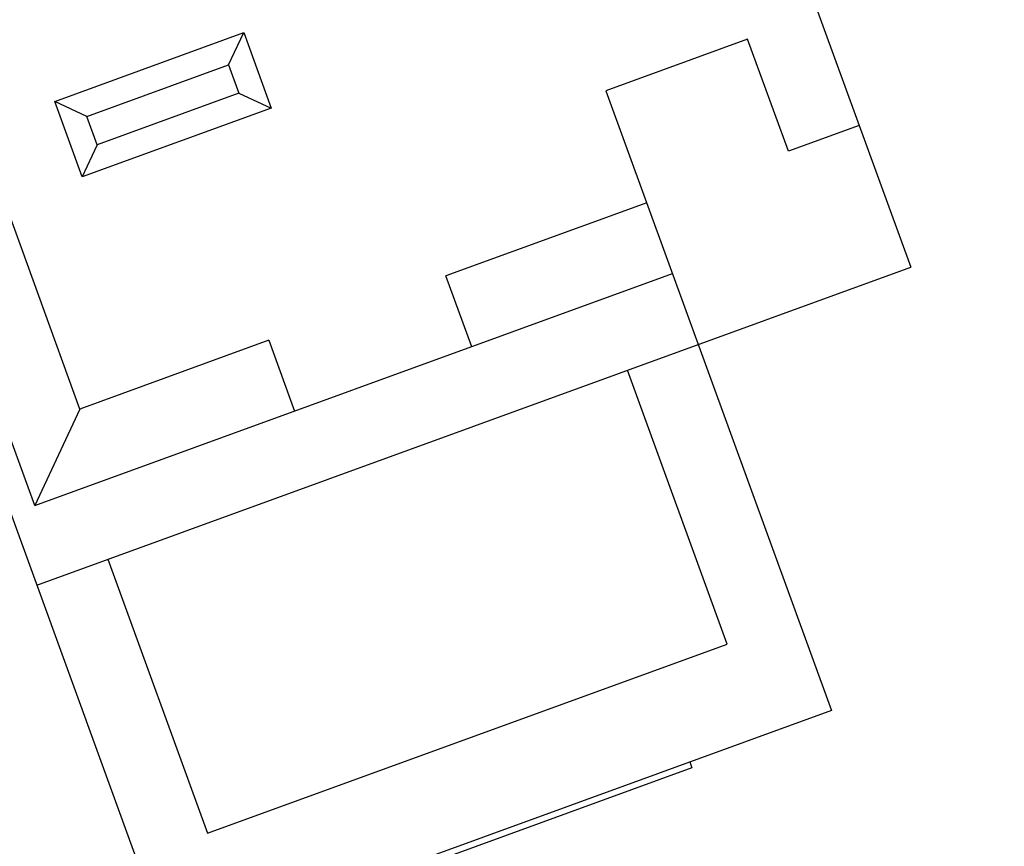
# Model space of a CAD drawing. Header units: inches. Extents: x 13 to 158, y -30 to 56.
# Tile 80 of 84: x 144.89 to 148.81, y 14.53 to 17.82. Entities that reach past the tile are written whole.
import ezdxf

# ---------------------------------------------------------------- set-up
doc = ezdxf.new("R2010")
doc.units = ezdxf.units.IN
doc.header["$LTSCALE"] = 1.21
doc.header["$MEASUREMENT"] = 0
doc.header["$PDMODE"] = 3
doc.header["$PDSIZE"] = 0.3125
doc.layers.get('0').update_dxf_attribs({"linetype": 'CONTINUOUS'})
doc.layers.get('Defpoints').update_dxf_attribs({"linetype": 'CONTINUOUS'})
doc.layers.add('DIM', color=3, linetype='CONTINUOUS')
doc.styles.get("Standard").update_dxf_attribs({"font": 'txt', "width": 0.8})
doc.dimstyles.get("Standard").update_dxf_attribs({"dimtxt": 0.15625, "dimasz": 0.1875, "dimexe": 0.125, "dimexo": 0.0625, "dimgap": 0.09, "dimtad": 0, "dimtih": 1, "dimtoh": 1, "dimzin": 4, "dimdsep": 46, "dimtxsty": 'Standard', "dimblk": '_FILLED', "dimblk1": '_FILLED', "dimblk2": '_FILLED', "dimcen": 0.09, "dimazin": 1, "dimtp": 0.01, "dimtm": 0.01, "dimtfac": 1, "dimtofl": 0, "dimtmove": 0, "dimatfit": 3, "dimldrblk": '_FILLED', "dimfxl": 1, "dimtolj": 1, "dimtzin": 4, "dimarcsym": 0})

# ---------------------------------------------------------------- blocks, each defined once
blk = doc.blocks.new('_FILLED')
at = {"color": 0, "linetype": 'ByBlock'}
blk.add_solid([(0, 0), (-1, 0.1667), (-1, -0.1667)], dxfattribs=at)
blk = doc.blocks.new('*D13')
at = {"layer": 'Defpoints', "color": 0}
for p in [(143.1961, 24.3248), (154.8275, 24.3248), (152.6733, 13.2855)]:
    blk.add_point(p, dxfattribs=at)
at = {"layer": 'DIM', "color": 0, "lineweight": -2}
for p, q in [((143.2586, 24.3248), (154.9525, 24.3248)), ((154.8275, 23.3248), (154.8275, 20.1618)), ((154.8275, 14.2855), (154.8275, 17.4485)), ((152.7358, 13.2855), (154.9525, 13.2855))]:
    blk.add_line(p, q, dxfattribs=at)
for p, rotation in [((154.8275, 24.3248), 90), ((154.8275, 13.2855), 270)]:
    blk.add_blockref('_FILLED', p, dxfattribs=dict(at, rotation=rotation))
at = {"layer": 'DIM', "color": 0, "insert": (154.8275, 18.8052), "char_height": 1, "attachment_point": 5, "rotation": 90}
blk.add_mtext('\\A1;11.04', dxfattribs=at)
blk = doc.blocks.new('*D17')
at = {"layer": 'Defpoints', "color": 0}
for p in [(114.4032, 19.1418), (111.869, 15.6788), (111.5494, 13.2855), (132.3995, 13.2855), (152.6733, 13.2855)]:
    blk.add_point(p, dxfattribs=at)
at = {"layer": 'DIM', "color": 0, "lineweight": -2}
blk.add_line((114.3438, 19.1612), (112.6256, 19.7203), dxfattribs=at)
for start, end in [(164.74645, 168.51927), (173.45493, 177.22774)]:
    blk.add_arc((132.3995, 13.2855), 20.6696, start, end, dxfattribs=at)
for p, rotation in [((112.7445, 19.6816), 73.36032661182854), ((111.73, 13.2855), 268.6138716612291)]:
    blk.add_blockref('_FILLED', p, dxfattribs=dict(at, rotation=rotation))
at = {"layer": 'DIM', "color": 0, "insert": (111.9852, 16.5235), "char_height": 1, "attachment_point": 5, "rotation": 80.9871}
blk.add_mtext('\\A1;18%%d', dxfattribs=at)
blk = doc.blocks.new('*D19')
at = {"layer": 'Defpoints', "color": 0}
for p in [(139.5745, 27.0241), (153.8441, 13.2855), (157.4014, 13.2855)]:
    blk.add_point(p, dxfattribs=at)
at = {"layer": 'DIM', "color": 0, "lineweight": -2}
for p, q in [((139.637, 27.0241), (157.5264, 27.0241)), ((157.4014, 26.0241), (157.4014, 21.3114)), ((157.4014, 14.2855), (157.4014, 18.9981)), ((153.9066, 13.2855), (157.5264, 13.2855))]:
    blk.add_line(p, q, dxfattribs=at)
for p, rotation in [((157.4014, 27.0241), 90), ((157.4014, 13.2855), 270)]:
    blk.add_blockref('_FILLED', p, dxfattribs=dict(at, rotation=rotation))
at = {"layer": 'DIM', "color": 0, "insert": (157.4014, 20.1548), "char_height": 1, "attachment_point": 5, "rotation": 90}
blk.add_mtext('\\A1;13.7', dxfattribs=at)

msp = doc.modelspace()

# ---------------------------------------------------------------- linework, layer by layer
at = {"color": 6, "linetype": 'Continuous'}
for p, q in [((145.5002, 14.0884), (142.8838, 21.277)), ((146.8993, 21.0625), (148.4384, 16.8339)), ((145.1322, 16.269), (144.0035, 19.37)), ((145.0323, 17.4937), (145.7841, 17.7673)), ((145.7243, 17.6392), (145.7841, 17.7673)), ((145.7841, 17.7673), (145.8935, 17.4666)), ((147.7888, 17.7414), (147.225, 17.5362)), ((147.9513, 17.2951), (147.7888, 17.7414)), ((145.1605, 17.434), (145.7243, 17.6392)), ((145.7243, 17.6392), (145.7653, 17.5264)), ((144.9529, 15.8845), (144.3544, 17.529)), ((145.7653, 17.5264), (145.2015, 17.3212)), ((145.7653, 17.5264), (145.8935, 17.4666)), ((147.225, 17.5362), (148.1228, 15.0695)), ((145.1417, 17.193), (145.0323, 17.4937)), ((145.1605, 17.434), (145.0323, 17.4937)), ((145.8935, 17.4666), (145.1417, 17.193)), ((145.2015, 17.3212), (145.1605, 17.434)), ((148.2332, 17.3977), (147.9513, 17.2951)), ((145.2015, 17.3212), (145.1417, 17.193)), ((147.3875, 17.0899), (146.5887, 16.7992)), ((144.9529, 15.8845), (147.4901, 16.808)), ((144.9615, 15.5684), (148.4384, 16.8339)), ((146.6913, 16.5173), (146.5887, 16.7992)), ((145.8839, 16.5426), (145.1322, 16.269)), ((145.8839, 16.5426), (145.9866, 16.2607)), ((147.7078, 15.3327), (147.3108, 16.4235)), ((145.1322, 16.269), (144.9529, 15.8845)), ((145.2434, 15.671), (145.6404, 14.5802)), ((145.6404, 14.5802), (147.7078, 15.3327)), ((148.1228, 15.0695), (145.4917, 14.1119)), ((147.559, 14.8643), (147.5675, 14.8408)), ((147.5675, 14.8408), (145.5002, 14.0884))]:
    msp.add_line(p, q, dxfattribs=at)

# ---------------------------------------------------------------- dimensions: what is measured, and where the dimension line sits
at = {"layer": 'DIM'}
for base, p1, p2, override, picture, middle in [((157.4014, 13.2855), (139.5745, 27.0241), (153.8441, 13.2855), {"dimtxt": 1, "dimasz": 1, "dimtih": 0, "dimtoh": 0, "dimdec": 1, "dimzin": 0, "dimcen": 0.198, "dimadec": 0, "dimazin": 0, "dimtp": 0, "dimtm": 0, "dimtdec": 4, "dimtzin": 0}, '*D19', (157.4014, 20.1548)), ((154.8275, 24.3248), (152.6733, 13.2855), (143.1961, 24.3248), {"dimtxt": 1, "dimasz": 1, "dimtih": 0, "dimtoh": 0, "dimzin": 0, "dimcen": 0.198, "dimadec": 0, "dimazin": 0, "dimtp": 0, "dimtm": 0, "dimtdec": 4, "dimtzin": 0}, '*D13', (154.8275, 18.8052))]:
    dim = msp.add_linear_dim(base=base, p1=p1, p2=p2, angle=90, dimstyle='Standard', override=override, dxfattribs=at)
    dim.commit()
    dim.dimension.update_dxf_attribs({"geometry": picture, "text_midpoint": middle})
dim = msp.add_angular_dim_2l(base=(111.869, 15.6788), line1=((132.3995, 13.2855), (114.4032, 19.1418)), line2=((111.5494, 13.2855), (152.6733, 13.2855)), dimstyle='Standard', override={"dimtxt": 1, "dimasz": 1, "dimtih": 0, "dimtoh": 0, "dimzin": 0, "dimcen": 0.198, "dimadec": 0, "dimazin": 0, "dimtp": 0, "dimtm": 0, "dimtdec": 4, "dimtzin": 0}, dxfattribs=at)
dim.commit()
dim.dimension.update_dxf_attribs({"geometry": '*D17', "text_midpoint": (111.9852, 16.5235)})

doc.saveas('drawing.dxf')
